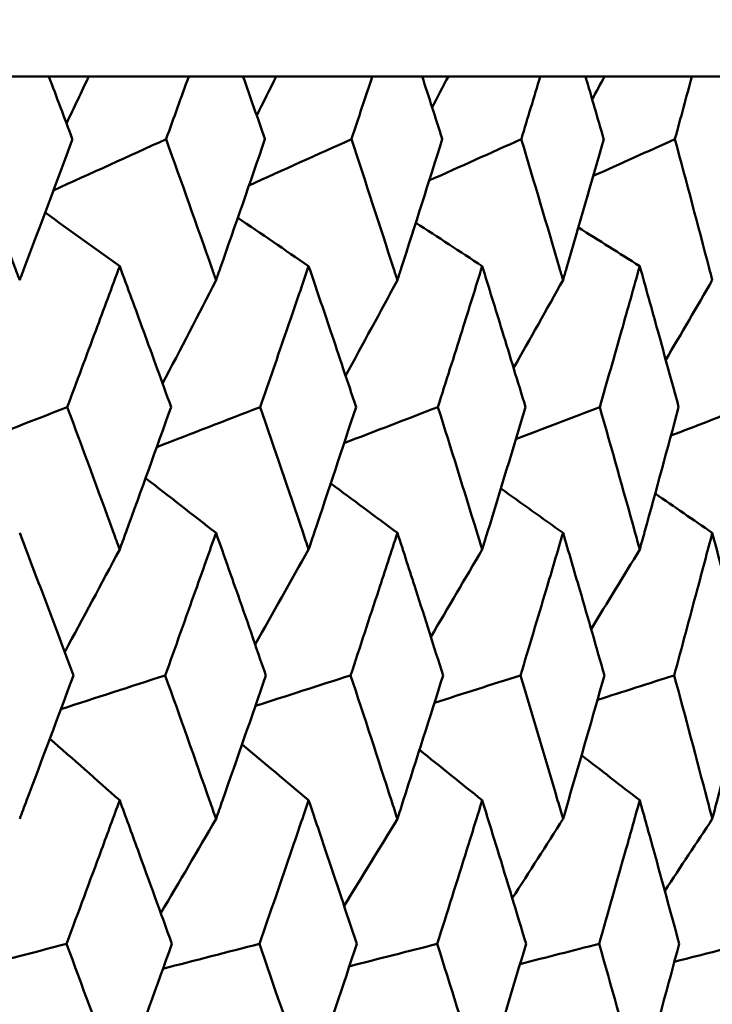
# Model space of a CAD drawing. Header units: millimetres. Extents: x 172 to 1631, y 500 to 2693.
# Tile 213 of 218: x 949 to 952, y 735 to 739. Entities that reach past the tile are written whole.
import ezdxf

# ---------------------------------------------------------------- set-up
doc = ezdxf.new("R2010")
doc.units = ezdxf.units.MM
doc.header["$LTSCALE"] = 10
doc.layers.add('Widoczne (ISO)', color=7, linetype='Continuous', lineweight=50)

msp = doc.modelspace()

# ---------------------------------------------------------------- linework, layer by layer
at = {"layer": 'Widoczne (ISO)'}
for p, q in [((949.2261, 738.6986), (948.985, 738.6986)), ((949.2261, 738.6986), (949.3915, 738.6986)), ((949.3915, 738.6986), (949.8039, 738.6986)), ((950.0277, 738.6986), (949.8039, 738.6986)), ((950.0277, 738.6986), (950.1648, 738.6986)), ((950.1648, 738.6986), (950.5614, 738.6986)), ((950.767, 738.6986), (950.5614, 738.6986)), ((950.767, 738.6986), (950.8752, 738.6986)), ((950.8752, 738.6986), (951.2545, 738.6986)), ((951.4411, 738.6986), (951.2545, 738.6986)), ((951.4411, 738.6986), (951.5199, 738.6986)), ((951.5199, 738.6986), (951.8804, 738.6986)), ((952.0473, 738.6986), (951.8804, 738.6986))]:
    msp.add_line(p, q, dxfattribs=at)
msp.add_circle((934.2343, 768.6986), 50, dxfattribs=at)
for points, knots in [([(949.324, 738.4393), (949.3238, 738.4399), (949.3236, 738.4404), (949.2911, 738.5268), (949.2587, 738.6127), (949.2261, 738.6986)], [0.02951568, 0.02951568, 0.02951568, 0.02951568, 0.02969929, 0.02969929, 0.05939589, 0.05939589, 0.05939589, 0.05939589]), ([(949.8039, 738.6986), (949.773, 738.6127), (949.742, 738.5268), (949.7106, 738.4404), (949.7104, 738.4399), (949.7103, 738.4393)], [0, 0, 0, 0, 0.02969567, 0.02969567, 0.02988021, 0.02988021, 0.02988021, 0.02988021]), ([(950.1184, 738.4393), (950.1182, 738.4399), (950.1181, 738.4404), (950.088, 738.5268), (950.0579, 738.6127), (950.0277, 738.6986)], [0.02951568, 0.02951568, 0.02951568, 0.02951568, 0.02969929, 0.02969929, 0.05939589, 0.05939589, 0.05939589, 0.05939589]), ([(950.5614, 738.6986), (950.533, 738.6127), (950.5044, 738.5268), (950.4755, 738.4404), (950.4754, 738.4399), (950.4752, 738.4393)], [0, 0, 0, 0, 0.02969567, 0.02969567, 0.02988021, 0.02988021, 0.02988021, 0.02988021]), ([(950.8502, 738.4393), (950.85, 738.4399), (950.8498, 738.4404), (950.8223, 738.5268), (950.7947, 738.6127), (950.767, 738.6986)], [0.02951568, 0.02951568, 0.02951568, 0.02951568, 0.02969929, 0.02969929, 0.05939589, 0.05939589, 0.05939589, 0.05939589]), ([(951.2545, 738.6986), (951.2286, 738.6127), (951.2026, 738.5268), (951.1763, 738.4404), (951.1762, 738.4399), (951.176, 738.4393)], [0, 0, 0, 0, 0.02969567, 0.02969567, 0.02988021, 0.02988021, 0.02988021, 0.02988021]), ([(951.5163, 738.4393), (951.5162, 738.4399), (951.516, 738.4404), (951.4911, 738.5268), (951.4662, 738.6127), (951.4411, 738.6986)], [0.02951568, 0.02951568, 0.02951568, 0.02951568, 0.02969929, 0.02969929, 0.05939589, 0.05939589, 0.05939589, 0.05939589]), ([(951.8804, 738.6986), (951.8572, 738.6127), (951.8339, 738.5268), (951.8103, 738.4404), (951.8101, 738.4399), (951.81, 738.4393)], [0, 0, 0, 0, 0.02969567, 0.02969567, 0.02988021, 0.02988021, 0.02988021, 0.02988021]), ([(948.8842, 738.4393), (948.9526, 738.262), (949.0204, 738.0847), (949.0938, 737.891), (949.0999, 737.8746), (949.1061, 737.8583)], [0.0297954, 0.0297954, 0.0297954, 0.0297954, 0.09092493, 0.09092493, 0.09655955, 0.09655955, 0.09655955, 0.09655955]), ([(949.1061, 737.8583), (949.1123, 737.8745), (949.1184, 737.8908), (949.1916, 738.0845), (949.2581, 738.2619), (949.324, 738.4393)], [0.0853813, 0.0853813, 0.0853813, 0.0853813, 0.09097809, 0.09097809, 0.15214536, 0.15214536, 0.15214536, 0.15214536]), ([(949.7103, 738.4393), (949.7738, 738.262), (949.8368, 738.0847), (949.905, 737.891), (949.9107, 737.8746), (949.9165, 737.8583)], [0.0297954, 0.0297954, 0.0297954, 0.0297954, 0.09092493, 0.09092493, 0.09655955, 0.09655955, 0.09655955, 0.09655955]), ([(949.9165, 737.8583), (949.9222, 737.8745), (949.9279, 737.8908), (949.9958, 738.0845), (950.0574, 738.2619), (950.1184, 738.4393)], [0.0853813, 0.0853813, 0.0853813, 0.0853813, 0.09097809, 0.09097809, 0.15214536, 0.15214536, 0.15214536, 0.15214536]), ([(950.4752, 738.4393), (950.5338, 738.262), (950.5917, 738.0847), (950.6543, 737.891), (950.6596, 737.8746), (950.6649, 737.8583)], [0.0297954, 0.0297954, 0.0297954, 0.0297954, 0.09092493, 0.09092493, 0.09655955, 0.09655955, 0.09655955, 0.09655955]), ([(950.6649, 737.8583), (950.6701, 737.8745), (950.6754, 737.8908), (950.7377, 738.0845), (950.7943, 738.2619), (950.8502, 738.4393)], [0.0853813, 0.0853813, 0.0853813, 0.0853813, 0.09097809, 0.09097809, 0.15214536, 0.15214536, 0.15214536, 0.15214536]), ([(951.176, 738.4393), (951.2294, 738.262), (951.2821, 738.0847), (951.3389, 737.891), (951.3437, 737.8746), (951.3485, 737.8583)], [0.0297954, 0.0297954, 0.0297954, 0.0297954, 0.09092493, 0.09092493, 0.09655955, 0.09655955, 0.09655955, 0.09655955]), ([(951.3485, 737.8583), (951.3532, 737.8745), (951.358, 737.8908), (951.4146, 738.0845), (951.4658, 738.2619), (951.5163, 738.4393)], [0.0853813, 0.0853813, 0.0853813, 0.0853813, 0.09097809, 0.09097809, 0.15214536, 0.15214536, 0.15214536, 0.15214536]), ([(951.81, 738.4393), (951.8579, 738.262), (951.9051, 738.0847), (951.956, 737.891), (951.9603, 737.8746), (951.9645, 737.8583)], [0.0297954, 0.0297954, 0.0297954, 0.0297954, 0.09092493, 0.09092493, 0.09655955, 0.09655955, 0.09655955, 0.09655955]), ([(949.5188, 737.916), (949.4861, 737.8271), (949.4531, 737.7382), (949.3811, 737.5444), (949.3419, 737.4396), (949.3025, 737.3347)], [0.03078053, 0.03078053, 0.03078053, 0.03078053, 0.06149921, 0.06149921, 0.09773041, 0.09773041, 0.09773041, 0.09773041]), ([(949.7309, 737.3347), (949.6931, 737.4395), (949.655, 737.5444), (949.5843, 737.7382), (949.5516, 737.8271), (949.5188, 737.916)], [0.02528165, 0.02528165, 0.02528165, 0.02528165, 0.06150593, 0.06150593, 0.09223152, 0.09223152, 0.09223152, 0.09223152]), ([(950.2986, 737.916), (950.2683, 737.8271), (950.2379, 737.7382), (950.1713, 737.5444), (950.135, 737.4396), (950.0986, 737.3347)], [0.03078053, 0.03078053, 0.03078053, 0.03078053, 0.06149921, 0.06149921, 0.09773041, 0.09773041, 0.09773041, 0.09773041]), ([(950.4942, 737.3347), (950.4594, 737.4395), (950.4243, 737.5444), (950.359, 737.7382), (950.3289, 737.8271), (950.2986, 737.916)], [0.02528165, 0.02528165, 0.02528165, 0.02528165, 0.06150593, 0.06150593, 0.09223152, 0.09223152, 0.09223152, 0.09223152]), ([(951.015, 737.916), (950.9873, 737.8271), (950.9595, 737.7382), (950.8986, 737.5444), (950.8654, 737.4396), (950.832, 737.3347)], [0.03078053, 0.03078053, 0.03078053, 0.03078053, 0.06149921, 0.06149921, 0.09773041, 0.09773041, 0.09773041, 0.09773041]), ([(951.1934, 737.3347), (951.1616, 737.4395), (951.1296, 737.5444), (951.0701, 737.7382), (951.0426, 737.8271), (951.015, 737.916)], [0.02528165, 0.02528165, 0.02528165, 0.02528165, 0.06150593, 0.06150593, 0.09223152, 0.09223152, 0.09223152, 0.09223152]), ([(951.6651, 737.916), (951.6402, 737.8271), (951.6151, 737.7382), (951.5601, 737.5444), (951.5301, 737.4396), (951.4999, 737.3347)], [0.03078053, 0.03078053, 0.03078053, 0.03078053, 0.06149921, 0.06149921, 0.09773041, 0.09773041, 0.09773041, 0.09773041]), ([(951.8256, 737.3347), (951.7971, 737.4395), (951.7683, 737.5444), (951.7148, 737.7382), (951.69, 737.8271), (951.6651, 737.916)], [0.02528165, 0.02528165, 0.02528165, 0.02528165, 0.06150593, 0.06150593, 0.09223152, 0.09223152, 0.09223152, 0.09223152]), ([(949.3025, 737.3347), (949.3663, 737.1632), (949.4296, 736.9916), (949.5011, 736.7958), (949.51, 736.7716), (949.5188, 736.7473)], [0.02983351, 0.02983351, 0.02983351, 0.02983351, 0.0889495, 0.0889495, 0.09731113, 0.09731113, 0.09731113, 0.09731113]), ([(949.5188, 736.7473), (949.5277, 736.7715), (949.5365, 736.7956), (949.6077, 736.9914), (949.6696, 737.1631), (949.7309, 737.3347)], [0.0806421, 0.0806421, 0.0806421, 0.0806421, 0.08897282, 0.08897282, 0.14811965, 0.14811965, 0.14811965, 0.14811965]), ([(950.0986, 737.3347), (950.1576, 737.1632), (950.2161, 736.9916), (950.2823, 736.7958), (950.2904, 736.7716), (950.2986, 736.7473)], [0.02983351, 0.02983351, 0.02983351, 0.02983351, 0.0889495, 0.0889495, 0.09731113, 0.09731113, 0.09731113, 0.09731113]), ([(950.2986, 736.7473), (950.3067, 736.7715), (950.3149, 736.7956), (950.3806, 736.9914), (950.4377, 737.1631), (950.4942, 737.3347)], [0.0806421, 0.0806421, 0.0806421, 0.0806421, 0.08897282, 0.08897282, 0.14811965, 0.14811965, 0.14811965, 0.14811965]), ([(950.832, 737.3347), (950.8861, 737.1632), (950.9396, 736.9916), (951, 736.7958), (951.0075, 736.7716), (951.015, 736.7473)], [0.02983351, 0.02983351, 0.02983351, 0.02983351, 0.0889495, 0.0889495, 0.09731113, 0.09731113, 0.09731113, 0.09731113]), ([(951.015, 736.7473), (951.0224, 736.7715), (951.0298, 736.7956), (951.0899, 736.9914), (951.1419, 737.1631), (951.1934, 737.3347)], [0.0806421, 0.0806421, 0.0806421, 0.0806421, 0.08897282, 0.08897282, 0.14811965, 0.14811965, 0.14811965, 0.14811965]), ([(951.4999, 737.3347), (951.5488, 737.1632), (951.5972, 736.9916), (951.6517, 736.7958), (951.6584, 736.7716), (951.6651, 736.7473)], [0.02983351, 0.02983351, 0.02983351, 0.02983351, 0.0889495, 0.0889495, 0.09731113, 0.09731113, 0.09731113, 0.09731113]), ([(951.6651, 736.7473), (951.6718, 736.7715), (951.6785, 736.7956), (951.7326, 736.9914), (951.7794, 737.1631), (951.8256, 737.3347)], [0.0806421, 0.0806421, 0.0806421, 0.0806421, 0.08897282, 0.08897282, 0.14811965, 0.14811965, 0.14811965, 0.14811965]), ([(949.3279, 736.2282), (949.2841, 736.3455), (949.2399, 736.4629), (949.1659, 736.6587), (949.1361, 736.7372), (949.1061, 736.8156)], [0.02104899, 0.02104899, 0.02104899, 0.02104899, 0.0615671, 0.0615671, 0.08866561, 0.08866561, 0.08866561, 0.08866561]), ([(949.9165, 736.8156), (949.8887, 736.7372), (949.8608, 736.6587), (949.791, 736.4629), (949.7488, 736.3455), (949.7065, 736.2282)], [0.03448054, 0.03448054, 0.03448054, 0.03448054, 0.06157222, 0.06157222, 0.10209717, 0.10209717, 0.10209717, 0.10209717]), ([(950.1221, 736.2282), (950.0815, 736.3455), (950.0406, 736.4629), (949.9719, 736.6587), (949.9442, 736.7372), (949.9165, 736.8156)], [0.02104899, 0.02104899, 0.02104899, 0.02104899, 0.0615671, 0.0615671, 0.08866561, 0.08866561, 0.08866561, 0.08866561]), ([(950.6649, 736.8156), (950.6394, 736.7372), (950.6138, 736.6587), (950.5495, 736.4629), (950.5107, 736.3455), (950.4717, 736.2282)], [0.03448054, 0.03448054, 0.03448054, 0.03448054, 0.06157222, 0.06157222, 0.10209717, 0.10209717, 0.10209717, 0.10209717]), ([(950.8535, 736.2282), (950.8163, 736.3455), (950.7788, 736.4629), (950.7158, 736.6587), (950.6904, 736.7372), (950.6649, 736.8156)], [0.02104899, 0.02104899, 0.02104899, 0.02104899, 0.0615671, 0.0615671, 0.08866561, 0.08866561, 0.08866561, 0.08866561]), ([(951.3485, 736.8156), (951.3253, 736.7372), (951.3021, 736.6587), (951.2437, 736.4629), (951.2084, 736.3455), (951.1728, 736.2282)], [0.03448054, 0.03448054, 0.03448054, 0.03448054, 0.06157222, 0.06157222, 0.10209717, 0.10209717, 0.10209717, 0.10209717]), ([(951.5194, 736.2282), (951.4857, 736.3455), (951.4518, 736.4629), (951.3947, 736.6587), (951.3716, 736.7372), (951.3485, 736.8156)], [0.02104899, 0.02104899, 0.02104899, 0.02104899, 0.0615671, 0.0615671, 0.08866561, 0.08866561, 0.08866561, 0.08866561]), ([(951.9645, 736.8156), (951.9438, 736.7372), (951.923, 736.6587), (951.8707, 736.4629), (951.8391, 736.3455), (951.8071, 736.2282)], [0.03448054, 0.03448054, 0.03448054, 0.03448054, 0.06157222, 0.06157222, 0.10209717, 0.10209717, 0.10209717, 0.10209717]), ([(952.117, 736.2282), (952.087, 736.3455), (952.0568, 736.4629), (952.0058, 736.6587), (951.9852, 736.7372), (951.9645, 736.8156)], [0.02104899, 0.02104899, 0.02104899, 0.02104899, 0.0615671, 0.0615671, 0.08866561, 0.08866561, 0.08866561, 0.08866561]), ([(949.1061, 735.6359), (949.1156, 735.661), (949.1251, 735.6862), (949.1996, 735.8836), (949.264, 736.0559), (949.3279, 736.2282)], [0.07597559, 0.07597559, 0.07597559, 0.07597559, 0.08464777, 0.08464777, 0.14401425, 0.14401425, 0.14401425, 0.14401425]), ([(949.7065, 736.2282), (949.7681, 736.056), (949.8293, 735.8838), (949.8987, 735.6863), (949.9076, 735.6611), (949.9165, 735.6359)], [0.02530969, 0.02530969, 0.02530969, 0.02530969, 0.08465152, 0.08465152, 0.09334823, 0.09334823, 0.09334823, 0.09334823]), ([(949.9165, 735.6359), (949.9253, 735.661), (949.9341, 735.6862), (950.0032, 735.8836), (950.0629, 736.0559), (950.1221, 736.2282)], [0.07597559, 0.07597559, 0.07597559, 0.07597559, 0.08464777, 0.08464777, 0.14401425, 0.14401425, 0.14401425, 0.14401425]), ([(950.4717, 736.2282), (950.5285, 736.056), (950.5848, 735.8838), (950.6486, 735.6863), (950.6568, 735.6611), (950.6649, 735.6359)], [0.02530969, 0.02530969, 0.02530969, 0.02530969, 0.08465152, 0.08465152, 0.09334823, 0.09334823, 0.09334823, 0.09334823]), ([(950.6649, 735.6359), (950.673, 735.661), (950.6811, 735.6862), (950.7446, 735.8836), (950.7993, 736.0559), (950.8535, 736.2282)], [0.07597559, 0.07597559, 0.07597559, 0.07597559, 0.08464777, 0.08464777, 0.14401425, 0.14401425, 0.14401425, 0.14401425]), ([(951.1728, 736.2282), (951.2246, 736.056), (951.2758, 735.8838), (951.3337, 735.6863), (951.3411, 735.6611), (951.3485, 735.6359)], [0.02530969, 0.02530969, 0.02530969, 0.02530969, 0.08465152, 0.08465152, 0.09334823, 0.09334823, 0.09334823, 0.09334823]), ([(951.3485, 735.6359), (951.3559, 735.661), (951.3632, 735.6862), (951.4208, 735.8836), (951.4704, 736.0559), (951.5194, 736.2282)], [0.07597559, 0.07597559, 0.07597559, 0.07597559, 0.08464777, 0.08464777, 0.14401425, 0.14401425, 0.14401425, 0.14401425]), ([(951.8071, 736.2282), (951.8536, 736.056), (951.8995, 735.8838), (951.9513, 735.6863), (951.9579, 735.6611), (951.9645, 735.6359)], [0.02530969, 0.02530969, 0.02530969, 0.02530969, 0.08465152, 0.08465152, 0.09334823, 0.09334823, 0.09334823, 0.09334823]), ([(951.9645, 735.6359), (951.9711, 735.661), (951.9777, 735.6862), (952.0291, 735.8836), (952.0734, 736.0559), (952.117, 736.2282)], [0.07597559, 0.07597559, 0.07597559, 0.07597559, 0.08464777, 0.08464777, 0.14401425, 0.14401425, 0.14401425, 0.14401425]), ([(949.5188, 735.7129), (949.494, 735.6452), (949.4691, 735.5776), (949.3961, 735.3802), (949.3479, 735.2504), (949.2993, 735.1207)], [0.03825175, 0.03825175, 0.03825175, 0.03825175, 0.06160817, 0.06160817, 0.10638617, 0.10638617, 0.10638617, 0.10638617]), ([(949.734, 735.1207), (949.6874, 735.2504), (949.6404, 735.3801), (949.5685, 735.5775), (949.5437, 735.6452), (949.5188, 735.7129)], [0.01681985, 0.01681985, 0.01681985, 0.01681985, 0.06159108, 0.06159108, 0.08495433, 0.08495433, 0.08495433, 0.08495433]), ([(950.2986, 735.7129), (950.2757, 735.6452), (950.2526, 735.5776), (950.1852, 735.3802), (950.1405, 735.2504), (950.0956, 735.1207)], [0.03825175, 0.03825175, 0.03825175, 0.03825175, 0.06160817, 0.06160817, 0.10638617, 0.10638617, 0.10638617, 0.10638617]), ([(950.4971, 735.1207), (950.4541, 735.2504), (950.4108, 735.3801), (950.3444, 735.5775), (950.3216, 735.6452), (950.2986, 735.7129)], [0.01681985, 0.01681985, 0.01681985, 0.01681985, 0.06159108, 0.06159108, 0.08495433, 0.08495433, 0.08495433, 0.08495433]), ([(951.015, 735.7129), (950.994, 735.6452), (950.973, 735.5776), (950.9113, 735.3802), (950.8704, 735.2504), (950.8292, 735.1207)], [0.03825175, 0.03825175, 0.03825175, 0.03825175, 0.06160817, 0.06160817, 0.10638617, 0.10638617, 0.10638617, 0.10638617]), ([(951.196, 735.1207), (951.1568, 735.2504), (951.1174, 735.3801), (951.0568, 735.5775), (951.0359, 735.6452), (951.015, 735.7129)], [0.01681985, 0.01681985, 0.01681985, 0.01681985, 0.06159108, 0.06159108, 0.08495433, 0.08495433, 0.08495433, 0.08495433]), ([(951.6651, 735.7129), (951.6462, 735.6452), (951.6272, 735.5776), (951.5716, 735.3802), (951.5347, 735.2504), (951.4974, 735.1207)], [0.03825175, 0.03825175, 0.03825175, 0.03825175, 0.06160817, 0.06160817, 0.10638617, 0.10638617, 0.10638617, 0.10638617]), ([(951.8279, 735.1207), (951.7928, 735.2504), (951.7573, 735.3801), (951.7028, 735.5775), (951.684, 735.6452), (951.6651, 735.7129)], [0.01681985, 0.01681985, 0.01681985, 0.01681985, 0.06159108, 0.06159108, 0.08495433, 0.08495433, 0.08495433, 0.08495433]), ([(949.2993, 735.1207), (949.3637, 734.9477), (949.4275, 734.7747), (949.5001, 734.5761), (949.5095, 734.5505), (949.5188, 734.5249)], [0.02053386, 0.02053386, 0.02053386, 0.02053386, 0.08016461, 0.08016461, 0.08898694, 0.08898694, 0.08898694, 0.08898694]), ([(949.5188, 734.5249), (949.5282, 734.5504), (949.5375, 734.576), (949.6097, 734.7746), (949.6722, 734.9476), (949.734, 735.1207)], [0.07138254, 0.07138254, 0.07138254, 0.07138254, 0.08018544, 0.08018544, 0.13983561, 0.13983561, 0.13983561, 0.13983561]), ([(950.0956, 735.1207), (950.1552, 734.9477), (950.2142, 734.7747), (950.2813, 734.5761), (950.29, 734.5505), (950.2986, 734.5249)], [0.02053386, 0.02053386, 0.02053386, 0.02053386, 0.08016461, 0.08016461, 0.08898694, 0.08898694, 0.08898694, 0.08898694]), ([(950.2986, 734.5249), (950.3072, 734.5504), (950.3158, 734.576), (950.3825, 734.7746), (950.4401, 734.9476), (950.4971, 735.1207)], [0.07138254, 0.07138254, 0.07138254, 0.07138254, 0.08018544, 0.08018544, 0.13983561, 0.13983561, 0.13983561, 0.13983561]), ([(950.8292, 735.1207), (950.8838, 734.9477), (950.9379, 734.7747), (950.9992, 734.5761), (951.0071, 734.5505), (951.015, 734.5249)], [0.02053386, 0.02053386, 0.02053386, 0.02053386, 0.08016461, 0.08016461, 0.08898694, 0.08898694, 0.08898694, 0.08898694]), ([(951.015, 734.5249), (951.0228, 734.5504), (951.0307, 734.576), (951.0916, 734.7746), (951.1441, 734.9476), (951.196, 735.1207)], [0.07138254, 0.07138254, 0.07138254, 0.07138254, 0.08018544, 0.08018544, 0.13983561, 0.13983561, 0.13983561, 0.13983561]), ([(951.4974, 735.1207), (951.5468, 734.9477), (951.5956, 734.7747), (951.6509, 734.5761), (951.658, 734.5505), (951.6651, 734.5249)], [0.02053386, 0.02053386, 0.02053386, 0.02053386, 0.08016461, 0.08016461, 0.08898694, 0.08898694, 0.08898694, 0.08898694]), ([(951.6651, 734.5249), (951.6722, 734.5504), (951.6793, 734.576), (951.7342, 734.7746), (951.7813, 734.9476), (951.8279, 735.1207)], [0.07138254, 0.07138254, 0.07138254, 0.07138254, 0.08018544, 0.08018544, 0.13983561, 0.13983561, 0.13983561, 0.13983561])]:
    msp.add_open_spline(points, degree=3, knots=knots, dxfattribs=at)
for points in [[(949.3915, 738.6986), (949.3609, 738.6339), (949.3302, 738.5693), (949.2994, 738.5047)], [(950.1648, 738.6986), (950.138, 738.6448), (950.1112, 738.591), (950.0843, 738.5373)], [(950.8752, 738.6986), (950.8529, 738.6558), (950.8306, 738.613), (950.8083, 738.5703)], [(951.5199, 738.6986), (951.5029, 738.667), (951.4858, 738.6355), (951.4687, 738.6039)], [(949.2453, 738.2284), (949.4003, 738.2987), (949.5553, 738.369), (949.7103, 738.4393)], [(950.0527, 738.2491), (950.1936, 738.3125), (950.3344, 738.3759), (950.4752, 738.4393)], [(950.7963, 738.2689), (950.9229, 738.3257), (951.0494, 738.3825), (951.176, 738.4393)], [(951.4731, 738.288), (951.5854, 738.3384), (951.6977, 738.3889), (951.81, 738.4393)], [(949.5188, 737.916), (949.4162, 737.9896), (949.3136, 738.0631), (949.2109, 738.1365)], [(950.2986, 737.916), (950.2012, 737.9825), (950.1037, 738.0489), (950.0063, 738.1152)], [(951.015, 737.916), (950.9236, 737.9757), (950.8322, 738.0353), (950.7409, 738.0949)], [(951.6651, 737.916), (951.5807, 737.9691), (951.4962, 738.0222), (951.4117, 738.0752)], [(949.9165, 737.8583), (949.8432, 737.7158), (949.7697, 737.5735), (949.696, 737.4314)], [(950.6649, 737.8583), (950.5939, 737.7265), (950.5227, 737.5949), (950.4513, 737.4635)], [(951.3485, 737.8583), (951.2807, 737.7374), (951.2126, 737.6166), (951.1444, 737.4959)], [(951.9645, 737.8583), (951.9007, 737.7484), (951.8367, 737.6387), (951.7725, 737.529)], [(948.8362, 737.1524), (948.9917, 737.2132), (949.1471, 737.2739), (949.3025, 737.3347)], [(949.6717, 737.1695), (949.814, 737.2245), (949.9563, 737.2796), (950.0986, 737.3347)], [(950.4451, 737.1858), (950.574, 737.2354), (950.703, 737.2851), (950.832, 737.3347)], [(951.1533, 737.2016), (951.2689, 737.246), (951.3844, 737.2903), (951.4999, 737.3347)], [(951.7938, 737.217), (951.8957, 737.2562), (951.9977, 737.2954), (952.0996, 737.3347)], [(949.9165, 736.8156), (949.8196, 736.8911), (949.7226, 736.9664), (949.6257, 737.0418)], [(950.6649, 736.8156), (950.5733, 736.8837), (950.4816, 736.9518), (950.3899, 737.0198)], [(951.3485, 736.8156), (951.263, 736.8766), (951.1774, 736.9376), (951.0918, 736.9986)], [(951.9645, 736.8156), (951.8859, 736.8698), (951.8073, 736.9239), (951.7287, 736.9779)], [(949.5188, 736.7473), (949.4435, 736.606), (949.3678, 736.465), (949.292, 736.3242)], [(950.2986, 736.7473), (950.2253, 736.6165), (950.1517, 736.4859), (950.0779, 736.3555)], [(951.015, 736.7473), (950.9445, 736.627), (950.8739, 736.5069), (950.803, 736.3869)], [(951.6651, 736.7473), (951.5984, 736.6377), (951.5315, 736.5281), (951.4645, 736.4188)], [(949.2762, 736.0889), (949.4196, 736.1353), (949.563, 736.1817), (949.7065, 736.2282)], [(950.0786, 736.102), (950.2097, 736.1441), (950.3407, 736.1861), (950.4717, 736.2282)], [(950.8177, 736.1147), (950.9361, 736.1525), (951.0545, 736.1903), (951.1728, 736.2282)], [(951.4905, 736.127), (951.5961, 736.1607), (951.7016, 736.1945), (951.8071, 736.2282)], [(949.5188, 735.7129), (949.4228, 735.7976), (949.3267, 735.8823), (949.2306, 735.9668)], [(950.2986, 735.7129), (950.207, 735.7898), (950.1154, 735.8666), (950.0237, 735.9433)], [(951.015, 735.7129), (950.9287, 735.7822), (950.8425, 735.8514), (950.7561, 735.9206)], [(951.6651, 735.7129), (951.5851, 735.7748), (951.505, 735.8367), (951.4249, 735.8985)], [(949.9165, 735.6359), (949.8407, 735.5061), (949.7647, 735.3765), (949.6885, 735.2471)], [(950.6649, 735.6359), (950.5917, 735.5163), (950.5184, 735.397), (950.4449, 735.2778)], [(951.3485, 735.6359), (951.2789, 735.5266), (951.209, 735.4175), (951.1391, 735.3085)], [(951.9645, 735.6359), (951.8993, 735.537), (951.8338, 735.4383), (951.7683, 735.3396)], [(948.8665, 735.0081), (949.0107, 735.0457), (949.155, 735.0832), (949.2993, 735.1207)], [(949.6973, 735.0182), (949.8301, 735.0524), (949.9628, 735.0866), (950.0956, 735.1207)], [(950.4665, 735.028), (950.5874, 735.0589), (950.7083, 735.0898), (950.8292, 735.1207)], [(951.171, 735.0375), (951.2798, 735.0652), (951.3886, 735.093), (951.4974, 735.1207)], [(951.808, 735.0468), (951.9045, 735.0714), (952.001, 735.0961), (952.0974, 735.1207)]]:
    msp.add_open_spline(points, degree=3, dxfattribs=at)

doc.saveas('drawing.dxf')
